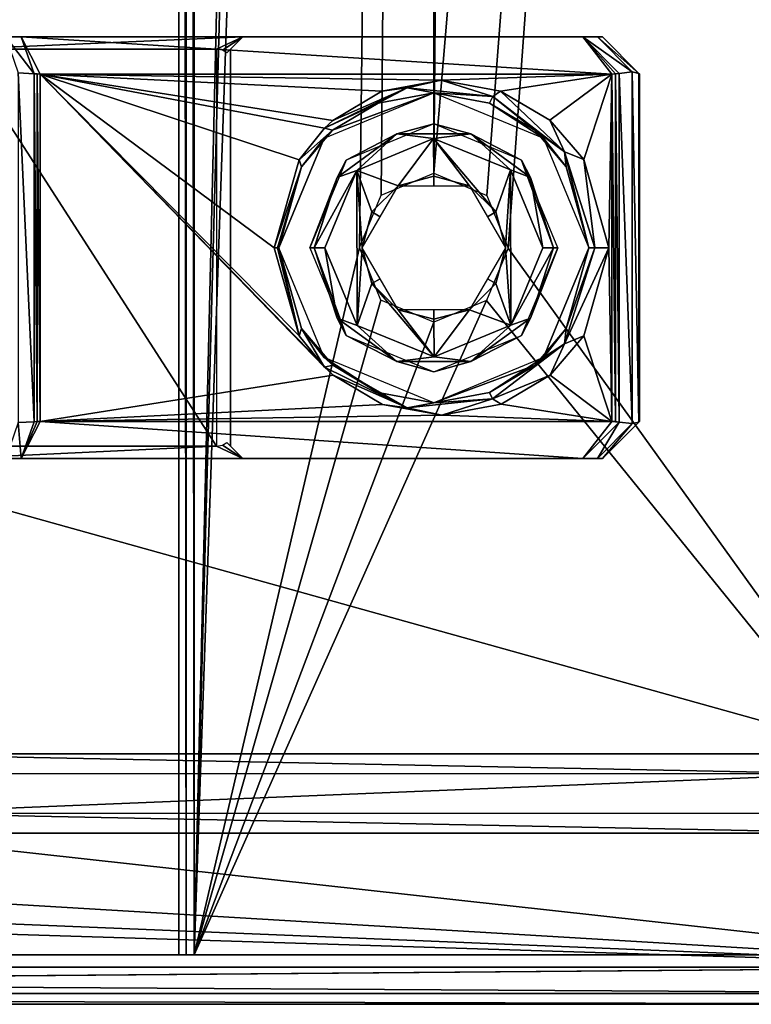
# Model space of a CAD drawing. Header units: millimetres. Extents: x -108 to 112, y -157 to 157.
# Tile 58 of 118: x 48 to 78, y -157 to -117. Entities that reach past the tile are written whole.
import ezdxf

# ---------------------------------------------------------------- set-up
doc = ezdxf.new("R2010")
doc.units = ezdxf.units.MM
doc.header["$LTSCALE"] = 33.374815
for name, color, linetype in [('1', 7, 'CONTINUOUS'), ('10', 7, 'CONTINUOUS'), ('14', 7, 'CONTINUOUS'), ('198', 7, 'CONTINUOUS'), ('203', 7, 'CONTINUOUS'), ('204', 7, 'CONTINUOUS'), ('217', 7, 'CONTINUOUS'), ('218', 7, 'CONTINUOUS'), ('224', 7, 'CONTINUOUS'), ('225', 7, 'CONTINUOUS'), ('226', 7, 'CONTINUOUS'), ('227', 7, 'CONTINUOUS'), ('228', 7, 'CONTINUOUS'), ('229', 7, 'CONTINUOUS'), ('230', 7, 'CONTINUOUS'), ('231', 7, 'CONTINUOUS'), ('232', 7, 'CONTINUOUS'), ('247', 7, 'CONTINUOUS'), ('248', 7, 'CONTINUOUS'), ('249', 7, 'CONTINUOUS'), ('250', 7, 'CONTINUOUS'), ('251', 7, 'CONTINUOUS'), ('252', 7, 'CONTINUOUS'), ('253', 7, 'CONTINUOUS'), ('254', 7, 'CONTINUOUS'), ('255', 7, 'CONTINUOUS'), ('256', 7, 'CONTINUOUS'), ('257', 7, 'CONTINUOUS'), ('258', 7, 'CONTINUOUS'), ('259', 7, 'CONTINUOUS'), ('260', 7, 'CONTINUOUS'), ('6', 7, 'CONTINUOUS'), ('7', 7, 'CONTINUOUS'), ('797', 7, 'CONTINUOUS'), ('798', 7, 'CONTINUOUS'), ('799', 7, 'CONTINUOUS'), ('800', 7, 'CONTINUOUS'), ('801', 7, 'CONTINUOUS'), ('802', 7, 'CONTINUOUS'), ('803', 7, 'CONTINUOUS'), ('804', 7, 'CONTINUOUS'), ('805', 7, 'CONTINUOUS')]:
    doc.layers.add(name, color=color, linetype=linetype)

msp = doc.modelspace()

# ---------------------------------------------------------------- linework, layer by layer
at = {"layer": '1', "color": 7, "linetype": 'CONTINUOUS'}
for points in [[(42.629, -155, 58.638), (54.718, -155, 65.87), (42, -155, 60), (42.629, -155, 58.638)], [(55.329, -155, 64.5), (54.718, -155, 65.87), (42.629, -155, 58.638), (55.329, -155, 64.5)], [(55.018, -155, 65.967), (54.718, -155, 65.87), (55.329, -155, 64.5), (55.018, -155, 65.967)], [(55.329, -155, 66), (55.018, -155, 65.967), (55.329, -155, 64.5), (55.329, -155, 66)], [(88.5, -155, 66), (55.329, -155, 66), (88.5, -155, 64.5), (88.5, -155, 66)], [(88.5, -155, 64.5), (55.329, -155, 66), (55.329, -155, 64.5), (88.5, -155, 64.5)], [(77, -155, -66), (88.5, -155, -66), (77, -155, -64.5), (77, -155, -66)], [(77, -155, -64.5), (88.5, -155, -66), (88.5, -155, -64.5), (77, -155, -64.5)]]:
    msp.add_3dface(points, dxfattribs=at)
at = {"layer": '10', "color": 7, "linetype": 'CONTINUOUS'}
for points in [[(54.718, -155, 65.87), (55.018, -155, 65.967), (54.701, 155, 65.862), (54.718, -155, 65.87)], [(54.701, 155, 65.862), (55.018, -155, 65.967), (54.998, 155, 65.963), (54.701, 155, 65.862)], [(55.018, -155, 65.967), (55.329, -155, 66), (54.998, 155, 65.963), (55.018, -155, 65.967)], [(54.998, 155, 65.963), (55.329, -155, 66), (55.311, 155, 66), (54.998, 155, 65.963)]]:
    msp.add_3dface(points, dxfattribs=at)
at = {"layer": '14', "color": 7, "linetype": 'CONTINUOUS'}
for points in [[(-77, -155, -64.5), (77, -155, -64.5), (-55.329, -155, 64.5), (-77, -155, -64.5)], [(77, -155, -64.5), (-42.329, -155, 58.5), (-55.329, -155, 64.5), (77, -155, -64.5)], [(42.329, -155, 58.5), (-42.329, -155, 58.5), (77, -155, -64.5), (42.329, -155, 58.5)], [(55.329, -155, 64.5), (42.329, -155, 58.5), (77, -155, -64.5), (55.329, -155, 64.5)], [(88.5, -155, 64.5), (55.329, -155, 64.5), (88.5, -155, -64.5), (88.5, -155, 64.5)], [(88.5, -155, -64.5), (55.329, -155, 64.5), (77, -155, -64.5), (88.5, -155, -64.5)]]:
    msp.add_3dface(points, dxfattribs=at)
at = {"layer": '198', "color": 7, "linetype": 'CONTINUOUS'}
for points in [[(-83, -100.6, -68.5), (83, -100.6, -68.5), (83, -146.9, -68.5), (-83, -100.6, -68.5)], [(41.5, -146.9, -68.5), (-83, -100.6, -68.5), (83, -146.9, -68.5), (41.5, -146.9, -68.5)], [(42.884, -147.698, -68.5), (41.5, -146.9, -68.5), (81.61, -147.709, -68.5), (42.884, -147.698, -68.5)], [(41.5, -146.9, -68.5), (83, -146.9, -68.5), (81.61, -147.709, -68.5), (41.5, -146.9, -68.5)], [(42.89, -149.291, -68.5), (42.884, -147.698, -68.5), (81.61, -147.709, -68.5), (42.89, -149.291, -68.5)], [(81.616, -149.302, -68.5), (42.89, -149.291, -68.5), (81.61, -147.709, -68.5), (81.616, -149.302, -68.5)], [(41.5, -150.1, -68.5), (42.89, -149.291, -68.5), (83, -150.1, -68.5), (41.5, -150.1, -68.5)], [(83, -150.1, -68.5), (42.89, -149.291, -68.5), (81.616, -149.302, -68.5), (83, -150.1, -68.5)], [(90.497, -155.5, -68.5), (-90.498, -155.5, -68.5), (-83, -150.1, -68.5), (90.497, -155.5, -68.5)], [(-41.5, -150.1, -68.5), (90.497, -155.5, -68.5), (-83, -150.1, -68.5), (-41.5, -150.1, -68.5)], [(0, -150.1, -68.5), (90.497, -155.5, -68.5), (-41.5, -150.1, -68.5), (0, -150.1, -68.5)], [(90.497, -155.5, -68.5), (0, -150.1, -68.5), (41.5, -150.1, -68.5), (90.497, -155.5, -68.5)], [(90.497, -155.5, -68.5), (41.5, -150.1, -68.5), (83, -150.1, -68.5), (90.497, -155.5, -68.5)]]:
    msp.add_3dface(points, dxfattribs=at)
at = {"layer": '203', "color": 7, "linetype": 'CONTINUOUS'}
for points in [[(-90.498, -157, -58.5), (90.497, -157, -65.5), (90.498, -157, -58.5), (-90.498, -157, -58.5)], [(90.497, -157, -65.5), (-90.498, -157, -58.5), (90.495, -157, -67), (90.497, -157, -65.5)], [(-90.498, -157, -58.5), (-90.495, -157, -67), (90.495, -157, -67), (-90.498, -157, -58.5)]]:
    msp.add_3dface(points, dxfattribs=at)
at = {"layer": '204', "color": 7, "linetype": 'CONTINUOUS'}
for points in [[(-90.498, -155.5, -68.5), (90.497, -155.5, -68.5), (90.495, -156.561, -68.061), (-90.498, -155.5, -68.5)], [(-90.495, -156.561, -68.061), (-90.498, -155.5, -68.5), (90.495, -156.561, -68.061), (-90.495, -156.561, -68.061)], [(90.495, -157, -67), (-90.495, -157, -67), (-90.495, -156.561, -68.061), (90.495, -157, -67)], [(90.495, -157, -67), (-90.495, -156.561, -68.061), (90.495, -156.561, -68.061), (90.495, -157, -67)]]:
    msp.add_3dface(points, dxfattribs=at)
at = {"layer": '217', "color": 7, "linetype": 'CONTINUOUS'}
for points in [[(-92, -157, -58.5), (-90.498, -157, -58.5), (90.5, -155.5, -58.5), (-92, -157, -58.5)], [(-92, -157, -58.5), (90.5, -155.5, -58.5), (-90.5, -155.5, -58.5), (-92, -157, -58.5)], [(-90.498, -157, -58.5), (90.498, -157, -58.5), (90.5, -155.5, -58.5), (-90.498, -157, -58.5)]]:
    msp.add_3dface(points, dxfattribs=at)
at = {"layer": '218', "color": 7, "linetype": 'CONTINUOUS'}
for points in [[(57.3, -118, 82.195), (45.669, -118, 91.5), (48.355, -118, 97.035), (57.3, -118, 82.195)], [(48.355, -118, 97.035), (45.669, -118, 91.5), (47.733, -118, 97.382), (48.355, -118, 97.035)], [(71.004, -118, 78.916), (57.3, -118, 82.195), (48.355, -118, 97.035), (71.004, -118, 78.916)], [(57.3, -118, 66), (57.3, -118, 82.195), (71.004, -118, 78.916), (57.3, -118, 66)], [(71.8, -118, 66), (57.3, -118, 66), (71.8, -118, 77.26), (71.8, -118, 66)], [(71.8, -118, 77.26), (57.3, -118, 66), (71.597, -118, 78.181), (71.8, -118, 77.26)], [(71.597, -118, 78.181), (57.3, -118, 66), (71.004, -118, 78.916), (71.597, -118, 78.181)]]:
    msp.add_3dface(points, dxfattribs=at)
at = {"layer": '224', "color": 7, "linetype": 'CONTINUOUS'}
for points in [[(48.876, -119.485, 98.52), (48.241, -119.449, 98.831), (48.876, -133.515, 98.52), (48.876, -119.485, 98.52)], [(48.876, -133.515, 98.52), (48.241, -119.449, 98.831), (48.241, -133.551, 98.831), (48.876, -133.515, 98.52)], [(49.001, -119.496, 98.434), (48.876, -119.485, 98.52), (49.001, -133.504, 98.434), (49.001, -119.496, 98.434)], [(49.001, -133.504, 98.434), (48.876, -119.485, 98.52), (48.876, -133.515, 98.52), (49.001, -133.504, 98.434)], [(49.122, -119.5, 98.343), (49.001, -119.496, 98.434), (49.122, -133.5, 98.343), (49.122, -119.5, 98.343)], [(49.122, -133.5, 98.343), (49.001, -119.496, 98.434), (49.001, -133.504, 98.434), (49.122, -133.5, 98.343)]]:
    msp.add_3dface(points, dxfattribs=at)
at = {"layer": '225', "color": 7, "linetype": 'CONTINUOUS'}
for points in [[(48.355, -118, 97.035), (47.733, -118, 97.382), (48.876, -119.485, 98.52), (48.355, -118, 97.035)], [(47.733, -118, 97.382), (48.241, -119.449, 98.831), (48.876, -119.485, 98.52), (47.733, -118, 97.382)]]:
    msp.add_3dface(points, dxfattribs=at)
at = {"layer": '226', "color": 7, "linetype": 'CONTINUOUS'}
for points in [[(71.004, -118, 78.916), (48.355, -118, 97.035), (72.174, -119.5, 79.901), (71.004, -118, 78.916)], [(48.355, -118, 97.035), (48.876, -119.485, 98.52), (49.122, -119.5, 98.343), (48.355, -118, 97.035)], [(48.355, -118, 97.035), (49.122, -119.5, 98.343), (72.174, -119.5, 79.901), (48.355, -118, 97.035)], [(72.476, -119.472, 79.623), (71.004, -118, 78.916), (72.33, -119.493, 79.767), (72.476, -119.472, 79.623)], [(72.33, -119.493, 79.767), (71.004, -118, 78.916), (72.174, -119.5, 79.901), (72.33, -119.493, 79.767)], [(48.876, -119.485, 98.52), (49.001, -119.496, 98.434), (49.122, -119.5, 98.343), (48.876, -119.485, 98.52)]]:
    msp.add_3dface(points, dxfattribs=at)
at = {"layer": '227', "color": 7, "linetype": 'CONTINUOUS'}
for points in [[(71.597, -118, 78.181), (71.004, -118, 78.916), (73.004, -119.408, 78.858), (71.597, -118, 78.181)], [(71.004, -118, 78.916), (72.476, -119.472, 79.623), (73.004, -119.408, 78.858), (71.004, -118, 78.916)], [(71.8, -118, 77.26), (71.597, -118, 78.181), (73.272, -119.472, 77.967), (71.8, -118, 77.26)], [(73.272, -119.472, 77.967), (71.597, -118, 78.181), (73.004, -119.408, 78.858), (73.272, -119.472, 77.967)]]:
    msp.add_3dface(points, dxfattribs=at)
at = {"layer": '228', "color": 7, "linetype": 'CONTINUOUS'}
for points in [[(71.8, -118, 66), (71.8, -118, 77.26), (73.3, -119.5, 66), (71.8, -118, 66)], [(71.8, -118, 77.26), (73.272, -119.472, 77.967), (73.3, -119.5, 77.558), (71.8, -118, 77.26)], [(71.8, -118, 77.26), (73.3, -119.5, 77.558), (73.3, -119.5, 66), (71.8, -118, 77.26)], [(73.3, -119.5, 77.558), (73.272, -119.472, 77.967), (73.293, -119.493, 77.764), (73.3, -119.5, 77.558)]]:
    msp.add_3dface(points, dxfattribs=at)
at = {"layer": '229', "color": 7, "linetype": 'CONTINUOUS'}
for points in [[(72.476, -119.472, 79.623), (72.33, -119.493, 79.767), (72.476, -133.528, 79.623), (72.476, -119.472, 79.623)], [(73.004, -119.408, 78.858), (72.476, -119.472, 79.623), (73.004, -133.592, 78.858), (73.004, -119.408, 78.858)], [(73.004, -133.592, 78.858), (72.476, -119.472, 79.623), (72.476, -133.528, 79.623), (73.004, -133.592, 78.858)], [(73.272, -119.472, 77.967), (73.004, -119.408, 78.858), (73.272, -133.528, 77.967), (73.272, -119.472, 77.967)], [(73.272, -133.528, 77.967), (73.004, -119.408, 78.858), (73.004, -133.592, 78.858), (73.272, -133.528, 77.967)], [(73.293, -119.493, 77.764), (73.272, -119.472, 77.967), (73.293, -133.507, 77.764), (73.293, -119.493, 77.764)], [(73.272, -119.472, 77.967), (73.272, -133.528, 77.967), (73.293, -133.507, 77.764), (73.272, -119.472, 77.967)], [(72.33, -119.493, 79.767), (72.174, -119.5, 79.901), (72.33, -133.507, 79.767), (72.33, -119.493, 79.767)], [(72.33, -133.507, 79.767), (72.174, -119.5, 79.901), (72.174, -133.5, 79.901), (72.33, -133.507, 79.767)], [(72.476, -133.528, 79.623), (72.33, -119.493, 79.767), (72.33, -133.507, 79.767), (72.476, -133.528, 79.623)], [(73.3, -119.5, 77.558), (73.293, -119.493, 77.764), (73.3, -133.5, 77.558), (73.3, -119.5, 77.558)], [(73.3, -133.5, 77.558), (73.293, -119.493, 77.764), (73.293, -133.507, 77.764), (73.3, -133.5, 77.558)]]:
    msp.add_3dface(points, dxfattribs=at)
at = {"layer": '230', "color": 7, "linetype": 'CONTINUOUS'}
for points in [[(73.3, -133.5, 77.558), (73.293, -133.507, 77.764), (71.8, -135, 77.26), (73.3, -133.5, 77.558)], [(73.3, -133.5, 66), (73.3, -133.5, 77.558), (71.8, -135, 66), (73.3, -133.5, 66)], [(71.8, -135, 66), (73.3, -133.5, 77.558), (71.8, -135, 77.26), (71.8, -135, 66)], [(73.293, -133.507, 77.764), (73.272, -133.528, 77.967), (71.8, -135, 77.26), (73.293, -133.507, 77.764)]]:
    msp.add_3dface(points, dxfattribs=at)
at = {"layer": '231', "color": 7, "linetype": 'CONTINUOUS'}
for points in [[(73.3, -119.5, 66), (73.3, -119.5, 77.558), (73.3, -133.5, 77.558), (73.3, -119.5, 66)], [(73.3, -119.5, 66), (73.3, -133.5, 77.558), (73.3, -133.5, 66), (73.3, -119.5, 66)]]:
    msp.add_3dface(points, dxfattribs=at)
at = {"layer": '232', "color": 7, "linetype": 'CONTINUOUS'}
for points in [[(57.3, -135, 82.195), (47.03, -135, 97.5), (45.669, -135, 91.5), (57.3, -135, 82.195)], [(47.733, -135, 97.382), (47.03, -135, 97.5), (57.3, -135, 82.195), (47.733, -135, 97.382)], [(48.355, -135, 97.035), (47.733, -135, 97.382), (57.3, -135, 82.195), (48.355, -135, 97.035)], [(71.004, -135, 78.916), (48.355, -135, 97.035), (57.3, -135, 82.195), (71.004, -135, 78.916)], [(71.8, -135, 66), (71.004, -135, 78.916), (57.3, -135, 82.195), (71.8, -135, 66)], [(57.3, -135, 66), (71.8, -135, 66), (57.3, -135, 82.195), (57.3, -135, 66)], [(71.004, -135, 78.916), (71.8, -135, 66), (71.597, -135, 78.181), (71.004, -135, 78.916)], [(71.8, -135, 66), (71.8, -135, 77.26), (71.597, -135, 78.181), (71.8, -135, 66)]]:
    msp.add_3dface(points, dxfattribs=at)
at = {"layer": '247', "color": 7, "linetype": 'CONTINUOUS'}
for points in [[(48.241, -133.551, 98.831), (47.733, -135, 97.382), (48.355, -135, 97.035), (48.241, -133.551, 98.831)], [(48.876, -133.515, 98.52), (48.241, -133.551, 98.831), (48.355, -135, 97.035), (48.876, -133.515, 98.52)]]:
    msp.add_3dface(points, dxfattribs=at)
at = {"layer": '248', "color": 7, "linetype": 'CONTINUOUS'}
for points in [[(49.122, -133.5, 98.343), (49.001, -133.504, 98.434), (48.355, -135, 97.035), (49.122, -133.5, 98.343)], [(49.122, -133.5, 98.343), (48.355, -135, 97.035), (71.004, -135, 78.916), (49.122, -133.5, 98.343)], [(49.001, -133.504, 98.434), (48.876, -133.515, 98.52), (48.355, -135, 97.035), (49.001, -133.504, 98.434)], [(72.174, -133.5, 79.901), (49.122, -133.5, 98.343), (71.004, -135, 78.916), (72.174, -133.5, 79.901)], [(72.476, -133.528, 79.623), (72.174, -133.5, 79.901), (71.004, -135, 78.916), (72.476, -133.528, 79.623)], [(72.476, -133.528, 79.623), (72.33, -133.507, 79.767), (72.174, -133.5, 79.901), (72.476, -133.528, 79.623)]]:
    msp.add_3dface(points, dxfattribs=at)
at = {"layer": '249', "color": 7, "linetype": 'CONTINUOUS'}
for points in [[(49.122, -119.5, 98.343), (49.122, -133.5, 98.343), (60.942, -131.644, 88.887), (49.122, -119.5, 98.343)], [(72.174, -119.5, 79.901), (49.122, -119.5, 98.343), (65.295, -119.75, 85.404), (72.174, -119.5, 79.901)], [(58.562, -126.5, 90.79), (49.122, -119.5, 98.343), (59.571, -130.05, 89.983), (58.562, -126.5, 90.79)], [(49.122, -119.5, 98.343), (58.562, -126.5, 90.79), (59.569, -122.954, 89.985), (49.122, -119.5, 98.343)], [(59.571, -130.05, 89.983), (49.122, -119.5, 98.343), (60.585, -131.318, 89.172), (59.571, -130.05, 89.983)], [(60.585, -131.318, 89.172), (49.122, -119.5, 98.343), (60.942, -131.644, 88.887), (60.585, -131.318, 89.172)], [(65.295, -119.75, 85.404), (49.122, -119.5, 98.343), (62.903, -120.195, 87.318), (65.295, -119.75, 85.404)], [(62.903, -120.195, 87.318), (49.122, -119.5, 98.343), (60.929, -121.367, 88.897), (62.903, -120.195, 87.318)], [(60.929, -121.367, 88.897), (49.122, -119.5, 98.343), (60.587, -121.68, 89.17), (60.929, -121.367, 88.897)], [(60.587, -121.68, 89.17), (49.122, -119.5, 98.343), (59.569, -122.954, 89.985), (60.587, -121.68, 89.17)], [(67.69, -120.183, 83.488), (72.174, -119.5, 79.901), (65.295, -119.75, 85.404), (67.69, -120.183, 83.488)], [(69.679, -121.353, 81.897), (72.174, -119.5, 79.901), (67.69, -120.183, 83.488), (69.679, -121.353, 81.897)], [(71.052, -122.948, 80.798), (72.174, -119.5, 79.901), (69.679, -121.353, 81.897), (71.052, -122.948, 80.798)], [(72.062, -126.5, 79.99), (72.174, -119.5, 79.901), (71.052, -122.948, 80.798), (72.062, -126.5, 79.99)], [(72.174, -133.5, 79.901), (72.174, -119.5, 79.901), (72.062, -126.5, 79.99), (72.174, -133.5, 79.901)], [(71.055, -130.047, 80.796), (72.174, -133.5, 79.901), (72.062, -126.5, 79.99), (71.055, -130.047, 80.796)], [(69.693, -131.635, 81.885), (72.174, -133.5, 79.901), (71.055, -130.047, 80.796), (69.693, -131.635, 81.885)], [(60.942, -131.644, 88.887), (49.122, -133.5, 98.343), (62.927, -132.815, 87.298), (60.942, -131.644, 88.887)], [(67.716, -132.808, 83.467), (72.174, -133.5, 79.901), (69.693, -131.635, 81.885), (67.716, -132.808, 83.467)], [(62.927, -132.815, 87.298), (49.122, -133.5, 98.343), (65.321, -133.25, 85.383), (62.927, -132.815, 87.298)], [(65.321, -133.25, 85.383), (72.174, -133.5, 79.901), (67.716, -132.808, 83.467), (65.321, -133.25, 85.383)], [(49.122, -133.5, 98.343), (72.174, -133.5, 79.901), (65.321, -133.25, 85.383), (49.122, -133.5, 98.343)]]:
    msp.add_3dface(points, dxfattribs=at)
at = {"layer": '250', "color": 7, "linetype": 'CONTINUOUS'}
for points in [[(58.562, -126.5, 90.79), (59.571, -130.05, 89.983), (58.701, -126.5, 90.615), (58.562, -126.5, 90.79)], [(58.701, -126.5, 90.615), (59.571, -130.05, 89.983), (58.75, -126.5, 90.4), (58.701, -126.5, 90.615)], [(58.75, -126.5, 90.4), (59.571, -130.05, 89.983), (59.667, -129.759, 89.607), (58.75, -126.5, 90.4)], [(71.055, -130.047, 80.796), (72.062, -126.5, 79.99), (70.269, -130.368, 81.151), (71.055, -130.047, 80.796)], [(72.062, -126.5, 79.99), (71.499, -126.5, 80.032), (70.269, -130.368, 81.151), (72.062, -126.5, 79.99)], [(71.499, -126.5, 80.032), (70.335, -129.756, 80.39), (70.269, -130.368, 81.151), (71.499, -126.5, 80.032)], [(71.25, -126.5, 79.6), (70.335, -129.756, 80.39), (71.499, -126.5, 80.032), (71.25, -126.5, 79.6)], [(59.571, -130.05, 89.983), (60.585, -131.318, 89.172), (59.667, -129.759, 89.607), (59.571, -130.05, 89.983)], [(59.667, -129.759, 89.607), (60.585, -131.318, 89.172), (60.922, -131.236, 88.523), (59.667, -129.759, 89.607)], [(70.335, -129.756, 80.39), (69.081, -131.234, 81.474), (70.269, -130.368, 81.151), (70.335, -129.756, 80.39)], [(69.693, -131.635, 81.885), (71.055, -130.047, 80.796), (70.269, -130.368, 81.151), (69.693, -131.635, 81.885)], [(69.081, -131.234, 81.474), (67.244, -132.333, 83.062), (70.269, -130.368, 81.151), (69.081, -131.234, 81.474)], [(70.269, -130.368, 81.151), (67.244, -132.333, 83.062), (67.372, -132.594, 83.611), (70.269, -130.368, 81.151)], [(69.693, -131.635, 81.885), (70.269, -130.368, 81.151), (67.372, -132.594, 83.611), (69.693, -131.635, 81.885)], [(60.922, -131.236, 88.523), (60.585, -131.318, 89.172), (63.919, -132.949, 86.472), (60.922, -131.236, 88.523)], [(60.585, -131.318, 89.172), (60.942, -131.644, 88.887), (63.919, -132.949, 86.472), (60.585, -131.318, 89.172)], [(62.759, -132.334, 86.935), (60.922, -131.236, 88.523), (63.919, -132.949, 86.472), (62.759, -132.334, 86.935)], [(60.942, -131.644, 88.887), (62.927, -132.815, 87.298), (63.919, -132.949, 86.472), (60.942, -131.644, 88.887)], [(67.716, -132.808, 83.467), (69.693, -131.635, 81.885), (67.372, -132.594, 83.611), (67.716, -132.808, 83.467)], [(65.001, -132.75, 84.999), (62.759, -132.334, 86.935), (63.919, -132.949, 86.472), (65.001, -132.75, 84.999)], [(67.244, -132.333, 83.062), (65.001, -132.75, 84.999), (67.372, -132.594, 83.611), (67.244, -132.333, 83.062)], [(62.927, -132.815, 87.298), (65.321, -133.25, 85.383), (63.919, -132.949, 86.472), (62.927, -132.815, 87.298)], [(65.321, -133.25, 85.383), (67.372, -132.594, 83.611), (63.919, -132.949, 86.472), (65.321, -133.25, 85.383)], [(67.372, -132.594, 83.611), (65.001, -132.75, 84.999), (63.919, -132.949, 86.472), (67.372, -132.594, 83.611)], [(65.321, -133.25, 85.383), (67.716, -132.808, 83.467), (67.372, -132.594, 83.611), (65.321, -133.25, 85.383)]]:
    msp.add_3dface(points, dxfattribs=at)
at = {"layer": '251', "color": 7, "linetype": 'CONTINUOUS'}
for points in [[(65.295, -119.75, 85.404), (62.903, -120.195, 87.318), (63.925, -120.05, 86.468), (65.295, -119.75, 85.404)], [(67.378, -120.409, 83.606), (65.295, -119.75, 85.404), (63.925, -120.05, 86.468), (67.378, -120.409, 83.606)], [(67.69, -120.183, 83.488), (65.295, -119.75, 85.404), (67.378, -120.409, 83.606), (67.69, -120.183, 83.488)], [(60.929, -121.367, 88.897), (60.587, -121.68, 89.17), (63.925, -120.05, 86.468), (60.929, -121.367, 88.897)], [(63.925, -120.05, 86.468), (60.587, -121.68, 89.17), (62.756, -120.667, 86.938), (63.925, -120.05, 86.468)], [(62.903, -120.195, 87.318), (60.929, -121.367, 88.897), (63.925, -120.05, 86.468), (62.903, -120.195, 87.318)], [(64.999, -120.25, 85), (63.925, -120.05, 86.468), (62.756, -120.667, 86.938), (64.999, -120.25, 85)], [(67.378, -120.409, 83.606), (63.925, -120.05, 86.468), (64.999, -120.25, 85), (67.378, -120.409, 83.606)], [(67.241, -120.666, 83.064), (67.378, -120.409, 83.606), (64.999, -120.25, 85), (67.241, -120.666, 83.064)], [(70.271, -122.635, 81.148), (67.69, -120.183, 83.488), (67.378, -120.409, 83.606), (70.271, -122.635, 81.148)], [(69.679, -121.353, 81.897), (67.69, -120.183, 83.488), (70.271, -122.635, 81.148), (69.679, -121.353, 81.897)], [(69.078, -121.764, 81.476), (67.378, -120.409, 83.606), (67.241, -120.666, 83.064), (69.078, -121.764, 81.476)], [(70.271, -122.635, 81.148), (67.378, -120.409, 83.606), (69.078, -121.764, 81.476), (70.271, -122.635, 81.148)], [(62.756, -120.667, 86.938), (60.587, -121.68, 89.17), (60.919, -121.766, 88.526), (62.756, -120.667, 86.938)], [(71.052, -122.948, 80.798), (69.679, -121.353, 81.897), (70.271, -122.635, 81.148), (71.052, -122.948, 80.798)], [(60.587, -121.68, 89.17), (59.569, -122.954, 89.985), (60.919, -121.766, 88.526), (60.587, -121.68, 89.17)], [(60.919, -121.766, 88.526), (59.569, -122.954, 89.985), (59.665, -123.244, 89.609), (60.919, -121.766, 88.526)], [(70.333, -123.241, 80.392), (70.271, -122.635, 81.148), (69.078, -121.764, 81.476), (70.333, -123.241, 80.392)], [(71.499, -126.5, 80.032), (71.052, -122.948, 80.798), (70.271, -122.635, 81.148), (71.499, -126.5, 80.032)], [(71.25, -126.5, 79.6), (71.499, -126.5, 80.032), (70.271, -122.635, 81.148), (71.25, -126.5, 79.6)], [(71.25, -126.5, 79.6), (70.271, -122.635, 81.148), (70.333, -123.241, 80.392), (71.25, -126.5, 79.6)], [(59.569, -122.954, 89.985), (58.562, -126.5, 90.79), (59.665, -123.244, 89.609), (59.569, -122.954, 89.985)], [(72.062, -126.5, 79.99), (71.052, -122.948, 80.798), (71.499, -126.5, 80.032), (72.062, -126.5, 79.99)], [(58.562, -126.5, 90.79), (58.701, -126.5, 90.615), (59.665, -123.244, 89.609), (58.562, -126.5, 90.79)], [(58.701, -126.5, 90.615), (58.75, -126.5, 90.4), (59.665, -123.244, 89.609), (58.701, -126.5, 90.615)]]:
    msp.add_3dface(points, dxfattribs=at)
at = {"layer": '252', "color": 7, "linetype": 'CONTINUOUS'}
for points in [[(65, -120.25, 70.5), (60.919, -121.766, 88.526), (60.581, -122.081, 70.5), (65, -120.25, 70.5)], [(62.756, -120.667, 86.938), (60.919, -121.766, 88.526), (65, -120.25, 70.5), (62.756, -120.667, 86.938)], [(64.999, -120.25, 85), (62.756, -120.667, 86.938), (65, -120.25, 70.5), (64.999, -120.25, 85)], [(67.241, -120.666, 83.064), (64.999, -120.25, 85), (65, -120.25, 70.5), (67.241, -120.666, 83.064)], [(69.419, -122.081, 70.5), (67.241, -120.666, 83.064), (65, -120.25, 70.5), (69.419, -122.081, 70.5)], [(69.078, -121.764, 81.476), (67.241, -120.666, 83.064), (69.419, -122.081, 70.5), (69.078, -121.764, 81.476)], [(60.919, -121.766, 88.526), (59.665, -123.244, 89.609), (60.581, -122.081, 70.5), (60.919, -121.766, 88.526)], [(70.333, -123.241, 80.392), (69.078, -121.764, 81.476), (69.419, -122.081, 70.5), (70.333, -123.241, 80.392)], [(59.665, -123.244, 89.609), (58.75, -126.5, 90.4), (60.581, -122.081, 70.5), (59.665, -123.244, 89.609)], [(60.581, -122.081, 70.5), (58.75, -126.5, 90.4), (58.75, -126.5, 70.5), (60.581, -122.081, 70.5)], [(71.25, -126.5, 70.5), (70.333, -123.241, 80.392), (69.419, -122.081, 70.5), (71.25, -126.5, 70.5)], [(71.25, -126.5, 79.6), (70.333, -123.241, 80.392), (71.25, -126.5, 70.5), (71.25, -126.5, 79.6)]]:
    msp.add_3dface(points, dxfattribs=at)
at = {"layer": '253', "color": 7, "linetype": 'CONTINUOUS'}
for points in [[(58.75, -126.5, 90.4), (59.667, -129.759, 89.607), (58.75, -126.5, 70.5), (58.75, -126.5, 90.4)], [(58.75, -126.5, 70.5), (59.667, -129.759, 89.607), (60.581, -130.919, 70.5), (58.75, -126.5, 70.5)], [(70.335, -129.756, 80.39), (71.25, -126.5, 79.6), (69.419, -130.919, 70.5), (70.335, -129.756, 80.39)], [(71.25, -126.5, 79.6), (71.25, -126.5, 70.5), (69.419, -130.919, 70.5), (71.25, -126.5, 79.6)], [(59.667, -129.759, 89.607), (60.922, -131.236, 88.523), (60.581, -130.919, 70.5), (59.667, -129.759, 89.607)], [(69.081, -131.234, 81.474), (70.335, -129.756, 80.39), (69.419, -130.919, 70.5), (69.081, -131.234, 81.474)], [(60.922, -131.236, 88.523), (62.759, -132.334, 86.935), (60.581, -130.919, 70.5), (60.922, -131.236, 88.523)], [(60.581, -130.919, 70.5), (62.759, -132.334, 86.935), (65, -132.75, 70.5), (60.581, -130.919, 70.5)], [(65, -132.75, 70.5), (69.081, -131.234, 81.474), (69.419, -130.919, 70.5), (65, -132.75, 70.5)], [(67.244, -132.333, 83.062), (69.081, -131.234, 81.474), (65, -132.75, 70.5), (67.244, -132.333, 83.062)], [(62.759, -132.334, 86.935), (65.001, -132.75, 84.999), (65, -132.75, 70.5), (62.759, -132.334, 86.935)], [(65.001, -132.75, 84.999), (67.244, -132.333, 83.062), (65, -132.75, 70.5), (65.001, -132.75, 84.999)]]:
    msp.add_3dface(points, dxfattribs=at)
at = {"layer": '254', "color": 7, "linetype": 'CONTINUOUS'}
for points in [[(72.476, -133.528, 79.623), (71.004, -135, 78.916), (71.597, -135, 78.181), (72.476, -133.528, 79.623)], [(73.004, -133.592, 78.858), (72.476, -133.528, 79.623), (71.597, -135, 78.181), (73.004, -133.592, 78.858)], [(71.8, -135, 77.26), (73.004, -133.592, 78.858), (71.597, -135, 78.181), (71.8, -135, 77.26)], [(73.272, -133.528, 77.967), (73.004, -133.592, 78.858), (71.8, -135, 77.26), (73.272, -133.528, 77.967)]]:
    msp.add_3dface(points, dxfattribs=at)
at = {"layer": '255', "color": 7, "linetype": 'CONTINUOUS'}
for points in [[(56.763, -134.463, 81.564), (57.3, -135, 82.195), (56.652, -134.352, 81.884), (56.763, -134.463, 81.564)], [(56.8, -134.5, 81.234), (57.3, -135, 82.195), (56.763, -134.463, 81.564), (56.8, -134.5, 81.234)], [(57.3, -135, 66), (57.3, -135, 82.195), (56.8, -134.5, 66), (57.3, -135, 66)], [(56.8, -134.5, 66), (57.3, -135, 82.195), (56.8, -134.5, 81.234), (56.8, -134.5, 66)]]:
    msp.add_3dface(points, dxfattribs=at)
at = {"layer": '256', "color": 7, "linetype": 'CONTINUOUS'}
for points in [[(56.8, -134.5, 66), (56.8, -134.5, 81.234), (56.8, -118.5, 81.234), (56.8, -134.5, 66)], [(56.8, -134.5, 66), (56.8, -118.5, 81.234), (56.8, -118.5, 66), (56.8, -134.5, 66)]]:
    msp.add_3dface(points, dxfattribs=at)
at = {"layer": '257', "color": 7, "linetype": 'CONTINUOUS'}
for points in [[(56.652, -118.648, 81.884), (57.3, -118, 82.195), (56.763, -118.537, 81.564), (56.652, -118.648, 81.884)], [(57.3, -118, 82.195), (56.8, -118.5, 81.234), (56.763, -118.537, 81.564), (57.3, -118, 82.195)], [(57.3, -118, 82.195), (57.3, -118, 66), (56.8, -118.5, 81.234), (57.3, -118, 82.195)], [(56.8, -118.5, 81.234), (57.3, -118, 66), (56.8, -118.5, 66), (56.8, -118.5, 81.234)]]:
    msp.add_3dface(points, dxfattribs=at)
at = {"layer": '258', "color": 7, "linetype": 'CONTINUOUS'}
for points in [[(45.669, -118, 91.5), (57.3, -118, 82.195), (45.905, -118.5, 90.671), (45.669, -118, 91.5)], [(45.905, -118.5, 90.671), (57.3, -118, 82.195), (56.237, -118.5, 82.405), (45.905, -118.5, 90.671)], [(56.237, -118.5, 82.405), (57.3, -118, 82.195), (56.472, -118.537, 82.171), (56.237, -118.5, 82.405)], [(57.3, -118, 82.195), (56.652, -118.648, 81.884), (56.472, -118.537, 82.171), (57.3, -118, 82.195)]]:
    msp.add_3dface(points, dxfattribs=at)
at = {"layer": '259', "color": 7, "linetype": 'CONTINUOUS'}
for points in [[(45.905, -118.5, 90.671), (56.237, -118.5, 82.405), (56.237, -134.5, 82.405), (45.905, -118.5, 90.671)], [(45.905, -134.5, 90.671), (45.905, -118.5, 90.671), (56.237, -134.5, 82.405), (45.905, -134.5, 90.671)]]:
    msp.add_3dface(points, dxfattribs=at)
at = {"layer": '260', "color": 7, "linetype": 'CONTINUOUS'}
for points in [[(57.3, -135, 82.195), (45.669, -135, 91.5), (56.237, -134.5, 82.405), (57.3, -135, 82.195)], [(45.669, -135, 91.5), (45.905, -134.5, 90.671), (56.237, -134.5, 82.405), (45.669, -135, 91.5)], [(57.3, -135, 82.195), (56.237, -134.5, 82.405), (56.471, -134.463, 82.171), (57.3, -135, 82.195)], [(56.652, -134.352, 81.884), (57.3, -135, 82.195), (56.471, -134.463, 82.171), (56.652, -134.352, 81.884)]]:
    msp.add_3dface(points, dxfattribs=at)
at = {"layer": '6', "color": 7, "linetype": 'CONTINUOUS'}
for points in [[(42, -155, 60), (54.718, -155, 65.87), (54.701, 155, 65.862), (42, -155, 60)], [(42, -155, 60), (54.701, 155, 65.862), (42, 155, 60), (42, -155, 60)]]:
    msp.add_3dface(points, dxfattribs=at)
at = {"layer": '7', "color": 7, "linetype": 'CONTINUOUS'}
for points in [[(55.311, 155, 66), (55.329, -155, 66), (62.001, 126.512, 66), (55.311, 155, 66)], [(88.5, 155, 66), (65, -123.5, 66), (67.133, -124.391, 66), (88.5, 155, 66)], [(65, -123.5, 66), (88.5, 155, 66), (67.12, 124.378, 66), (65, -123.5, 66)], [(67.999, -126.512, 66), (88.5, 155, 66), (67.133, -124.391, 66), (67.999, -126.512, 66)], [(88.5, -155, 66), (88.5, 155, 66), (67.999, -126.512, 66), (88.5, -155, 66)], [(62.001, 126.512, 66), (55.329, -155, 66), (62.867, 124.391, 66), (62.001, 126.512, 66)], [(62.867, 124.391, 66), (55.329, -155, 66), (65, 123.5, 66), (62.867, 124.391, 66)], [(65, 123.5, 66), (65, -123.5, 66), (67.12, 124.378, 66), (65, 123.5, 66)], [(55.329, -155, 66), (62.001, -126.488, 66), (65, 123.5, 66), (55.329, -155, 66)], [(62.001, -126.488, 66), (62.88, -124.378, 66), (65, 123.5, 66), (62.001, -126.488, 66)], [(62.88, -124.378, 66), (65, -123.5, 66), (65, 123.5, 66), (62.88, -124.378, 66)], [(62.001, -126.488, 66), (55.329, -155, 66), (62.867, -128.609, 66), (62.001, -126.488, 66)], [(67.12, -128.622, 66), (88.5, -155, 66), (67.999, -126.512, 66), (67.12, -128.622, 66)], [(62.867, -128.609, 66), (55.329, -155, 66), (65, -129.5, 66), (62.867, -128.609, 66)], [(55.329, -155, 66), (88.5, -155, 66), (67.12, -128.622, 66), (55.329, -155, 66)], [(65, -129.5, 66), (55.329, -155, 66), (67.12, -128.622, 66), (65, -129.5, 66)]]:
    msp.add_3dface(points, dxfattribs=at)
at = {"layer": '797', "color": 7, "linetype": 'CONTINUOUS'}
for points in [[(64.983, -122.1, 79.3), (61.894, -123.384, 79.3), (63.557, -124, 79.3), (64.983, -122.1, 79.3)], [(65, -123.614, 79.3), (64.983, -122.1, 79.3), (63.557, -124, 79.3), (65, -123.614, 79.3)], [(68.087, -123.365, 79.3), (64.983, -122.1, 79.3), (67.499, -125.057, 79.3), (68.087, -123.365, 79.3)], [(67.499, -125.057, 79.3), (64.983, -122.1, 79.3), (66.443, -124, 79.3), (67.499, -125.057, 79.3)], [(66.443, -124, 79.3), (64.983, -122.1, 79.3), (65, -123.614, 79.3), (66.443, -124, 79.3)], [(60.6, -126.5, 79.3), (61.913, -129.635, 79.3), (61.894, -123.384, 79.3), (60.6, -126.5, 79.3)], [(61.894, -123.384, 79.3), (61.913, -129.635, 79.3), (62.113, -126.5, 79.3), (61.894, -123.384, 79.3)], [(63.557, -124, 79.3), (61.894, -123.384, 79.3), (62.501, -125.057, 79.3), (63.557, -124, 79.3)], [(62.501, -125.057, 79.3), (61.894, -123.384, 79.3), (62.113, -126.5, 79.3), (62.501, -125.057, 79.3)], [(67.887, -126.5, 79.3), (68.087, -123.365, 79.3), (67.499, -125.057, 79.3), (67.887, -126.5, 79.3)], [(68.106, -129.616, 79.3), (68.087, -123.365, 79.3), (67.887, -126.5, 79.3), (68.106, -129.616, 79.3)], [(68.106, -129.616, 79.3), (69.4, -126.5, 79.3), (68.087, -123.365, 79.3), (68.106, -129.616, 79.3)], [(62.113, -126.5, 79.3), (61.913, -129.635, 79.3), (62.501, -127.943, 79.3), (62.113, -126.5, 79.3)], [(67.499, -127.943, 79.3), (68.106, -129.616, 79.3), (67.887, -126.5, 79.3), (67.499, -127.943, 79.3)], [(61.913, -129.635, 79.3), (65.017, -130.9, 79.3), (62.501, -127.943, 79.3), (61.913, -129.635, 79.3)], [(62.501, -127.943, 79.3), (65.017, -130.9, 79.3), (63.557, -129, 79.3), (62.501, -127.943, 79.3)], [(66.443, -129, 79.3), (68.106, -129.616, 79.3), (67.499, -127.943, 79.3), (66.443, -129, 79.3)], [(63.557, -129, 79.3), (65.017, -130.9, 79.3), (65, -129.386, 79.3), (63.557, -129, 79.3)], [(65.017, -130.9, 79.3), (66.443, -129, 79.3), (65, -129.386, 79.3), (65.017, -130.9, 79.3)], [(65.017, -130.9, 79.3), (68.106, -129.616, 79.3), (66.443, -129, 79.3), (65.017, -130.9, 79.3)]]:
    msp.add_3dface(points, dxfattribs=at)
at = {"layer": '798', "color": 7, "linetype": 'CONTINUOUS'}
for points in [[(61.464, -130.036, 78.7), (60.176, -126.5, 79.124), (60, -126.5, 78.7), (61.464, -130.036, 78.7)], [(61.097, -129.336, 79.124), (60.6, -126.5, 79.3), (60.176, -126.5, 79.124), (61.097, -129.336, 79.124)], [(61.097, -129.336, 79.124), (60.176, -126.5, 79.124), (61.464, -130.036, 78.7), (61.097, -129.336, 79.124)], [(61.913, -129.635, 79.3), (60.6, -126.5, 79.3), (61.097, -129.336, 79.124), (61.913, -129.635, 79.3)], [(69.4, -126.5, 79.3), (68.106, -129.616, 79.3), (69.824, -126.5, 79.124), (69.4, -126.5, 79.3)], [(69.824, -126.5, 79.124), (68.106, -129.616, 79.3), (68.903, -129.336, 79.124), (69.824, -126.5, 79.124)], [(70, -126.5, 78.7), (68.903, -129.336, 79.124), (68.536, -130.036, 78.7), (70, -126.5, 78.7)], [(69.824, -126.5, 79.124), (68.903, -129.336, 79.124), (70, -126.5, 78.7), (69.824, -126.5, 79.124)], [(63.509, -131.088, 79.124), (61.913, -129.635, 79.3), (61.097, -129.336, 79.124), (63.509, -131.088, 79.124)], [(63.509, -131.088, 79.124), (61.097, -129.336, 79.124), (61.464, -130.036, 78.7), (63.509, -131.088, 79.124)], [(68.903, -129.336, 79.124), (68.106, -129.616, 79.3), (66.491, -131.088, 79.124), (68.903, -129.336, 79.124)], [(68.903, -129.336, 79.124), (66.491, -131.088, 79.124), (68.536, -130.036, 78.7), (68.903, -129.336, 79.124)], [(65.017, -130.9, 79.3), (61.913, -129.635, 79.3), (63.509, -131.088, 79.124), (65.017, -130.9, 79.3)], [(68.106, -129.616, 79.3), (65.017, -130.9, 79.3), (66.491, -131.088, 79.124), (68.106, -129.616, 79.3)], [(65, -131.5, 78.7), (63.509, -131.088, 79.124), (61.464, -130.036, 78.7), (65, -131.5, 78.7)], [(68.536, -130.036, 78.7), (66.491, -131.088, 79.124), (65, -131.5, 78.7), (68.536, -130.036, 78.7)], [(66.491, -131.088, 79.124), (65.017, -130.9, 79.3), (63.509, -131.088, 79.124), (66.491, -131.088, 79.124)], [(66.491, -131.088, 79.124), (63.509, -131.088, 79.124), (65, -131.5, 78.7), (66.491, -131.088, 79.124)]]:
    msp.add_3dface(points, dxfattribs=at)
at = {"layer": '799', "color": 7, "linetype": 'CONTINUOUS'}
for points in [[(61.464, -122.964, 78.7), (63.509, -121.912, 79.124), (65, -121.5, 78.7), (61.464, -122.964, 78.7)], [(63.509, -121.912, 79.124), (66.491, -121.912, 79.124), (65, -121.5, 78.7), (63.509, -121.912, 79.124)], [(65, -121.5, 78.7), (66.491, -121.912, 79.124), (68.536, -122.964, 78.7), (65, -121.5, 78.7)], [(61.097, -123.664, 79.124), (61.894, -123.384, 79.3), (63.509, -121.912, 79.124), (61.097, -123.664, 79.124)], [(61.097, -123.664, 79.124), (63.509, -121.912, 79.124), (61.464, -122.964, 78.7), (61.097, -123.664, 79.124)], [(61.894, -123.384, 79.3), (64.983, -122.1, 79.3), (63.509, -121.912, 79.124), (61.894, -123.384, 79.3)], [(63.509, -121.912, 79.124), (64.983, -122.1, 79.3), (66.491, -121.912, 79.124), (63.509, -121.912, 79.124)], [(64.983, -122.1, 79.3), (68.087, -123.365, 79.3), (66.491, -121.912, 79.124), (64.983, -122.1, 79.3)], [(66.491, -121.912, 79.124), (68.087, -123.365, 79.3), (68.903, -123.664, 79.124), (66.491, -121.912, 79.124)], [(66.491, -121.912, 79.124), (68.903, -123.664, 79.124), (68.536, -122.964, 78.7), (66.491, -121.912, 79.124)], [(60, -126.5, 78.7), (61.097, -123.664, 79.124), (61.464, -122.964, 78.7), (60, -126.5, 78.7)], [(69.824, -126.5, 79.124), (70, -126.5, 78.7), (68.536, -122.964, 78.7), (69.824, -126.5, 79.124)], [(68.903, -123.664, 79.124), (69.824, -126.5, 79.124), (68.536, -122.964, 78.7), (68.903, -123.664, 79.124)], [(60.6, -126.5, 79.3), (61.894, -123.384, 79.3), (60.176, -126.5, 79.124), (60.6, -126.5, 79.3)], [(60.176, -126.5, 79.124), (61.894, -123.384, 79.3), (61.097, -123.664, 79.124), (60.176, -126.5, 79.124)], [(68.087, -123.365, 79.3), (69.4, -126.5, 79.3), (68.903, -123.664, 79.124), (68.087, -123.365, 79.3)], [(60, -126.5, 78.7), (60.176, -126.5, 79.124), (61.097, -123.664, 79.124), (60, -126.5, 78.7)], [(69.4, -126.5, 79.3), (69.824, -126.5, 79.124), (68.903, -123.664, 79.124), (69.4, -126.5, 79.3)]]:
    msp.add_3dface(points, dxfattribs=at)
at = {"layer": '800', "color": 7, "linetype": 'CONTINUOUS'}
for points in [[(67.499, -127.943, 79.3), (67.887, -126.5, 79.3), (67.165, -127.75, 78.913), (67.499, -127.943, 79.3)], [(66.443, -129, 79.3), (67.499, -127.943, 79.3), (67.165, -127.75, 78.913), (66.443, -129, 79.3)]]:
    msp.add_3dface(points, dxfattribs=at)
at = {"layer": '801', "color": 7, "linetype": 'CONTINUOUS'}
for points in [[(63.557, -129, 79.3), (65, -129.386, 79.3), (65, -129, 78.913), (63.557, -129, 79.3)], [(65, -129.386, 79.3), (66.443, -129, 79.3), (65, -129, 78.913), (65, -129.386, 79.3)]]:
    msp.add_3dface(points, dxfattribs=at)
at = {"layer": '802', "color": 7, "linetype": 'CONTINUOUS'}
for points in [[(62.113, -126.5, 79.3), (62.501, -127.943, 79.3), (62.835, -127.75, 78.913), (62.113, -126.5, 79.3)], [(62.501, -127.943, 79.3), (63.557, -129, 79.3), (62.835, -127.75, 78.913), (62.501, -127.943, 79.3)]]:
    msp.add_3dface(points, dxfattribs=at)
at = {"layer": '803', "color": 7, "linetype": 'CONTINUOUS'}
for points in [[(63.557, -124, 79.3), (62.501, -125.057, 79.3), (62.835, -125.25, 78.913), (63.557, -124, 79.3)], [(62.501, -125.057, 79.3), (62.113, -126.5, 79.3), (62.835, -125.25, 78.913), (62.501, -125.057, 79.3)]]:
    msp.add_3dface(points, dxfattribs=at)
at = {"layer": '804', "color": 7, "linetype": 'CONTINUOUS'}
for points in [[(65, -123.614, 79.3), (63.557, -124, 79.3), (65, -124, 78.913), (65, -123.614, 79.3)], [(66.443, -124, 79.3), (65, -123.614, 79.3), (65, -124, 78.913), (66.443, -124, 79.3)]]:
    msp.add_3dface(points, dxfattribs=at)
at = {"layer": '805', "color": 7, "linetype": 'CONTINUOUS'}
for points in [[(67.499, -125.057, 79.3), (66.443, -124, 79.3), (67.165, -125.25, 78.913), (67.499, -125.057, 79.3)], [(67.887, -126.5, 79.3), (67.499, -125.057, 79.3), (67.165, -125.25, 78.913), (67.887, -126.5, 79.3)]]:
    msp.add_3dface(points, dxfattribs=at)

doc.saveas('drawing.dxf')
